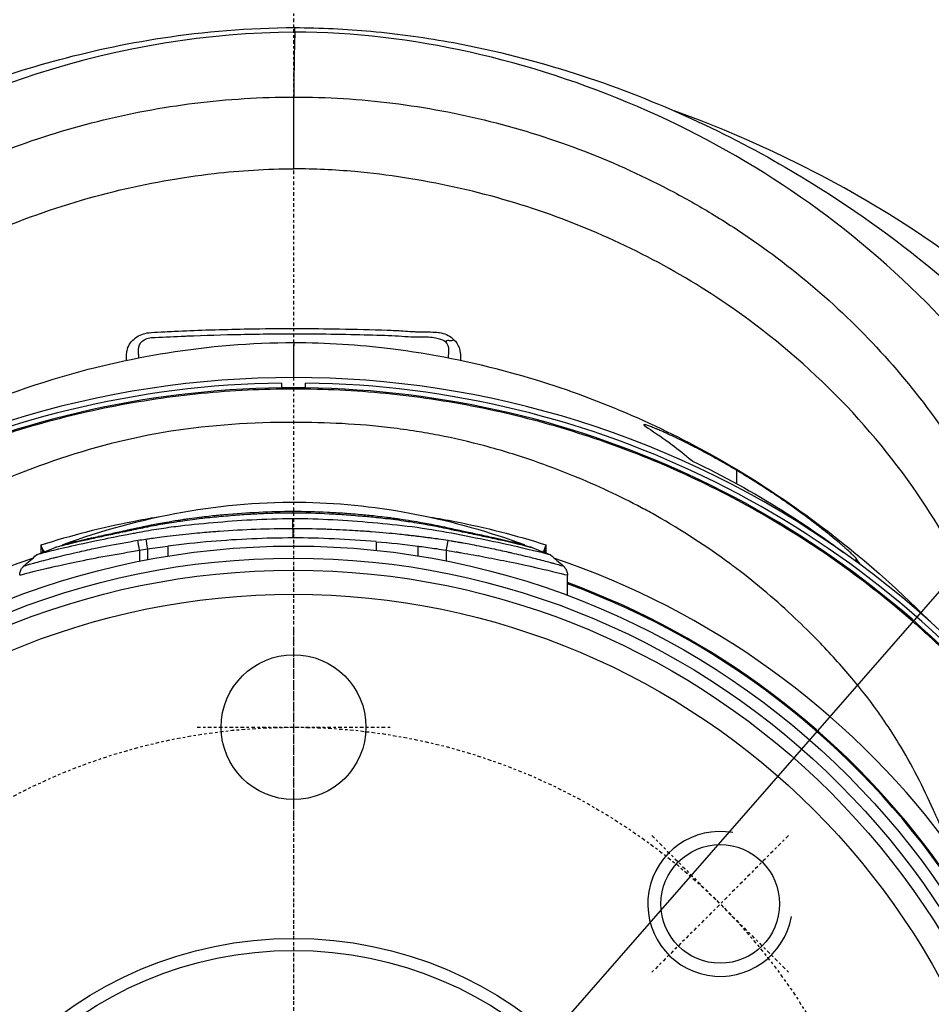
# Model space of a CAD drawing. Header units: millimetres. Extents: x 0 to 3390, y 0 to 1680.
# Tile 74 of 194: x 530 to 567, y 1528 to 1568. Entities that reach past the tile are written whole.
import ezdxf

# ---------------------------------------------------------------- set-up
doc = ezdxf.new("R2010")
doc.units = ezdxf.units.MM
doc.header["$LTSCALE"] = 0.2
doc.linetypes.add('CENTER2', pattern=[1.125, 0.75, -0.125, 0.125, -0.125])
doc.layers.add('01_Object Line', color=4, linetype='Continuous')
doc.layers.add('02_Center Line', color=1, linetype='CENTER2')
doc.styles.add('Rainbow-4.0 Style', font='malgunsl.ttf')
doc.dimstyles.new('Rainbow-4.0 Style', dxfattribs={"dimtxt": 3.5, "dimasz": 2.5, "dimexe": 1, "dimexo": 1, "dimgap": 1, "dimtad": 1, "dimdsep": 46, "dimtxsty": 'Rainbow-4.0 Style', "dimcen": 0, "dimclrd": 251, "dimclre": 251, "dimclrt": 7, "dimazin": 3, "dimtp": 0.1, "dimtm": 0.1, "dimtfac": 0.61, "dimtmove": 0, "dimatfit": 3, "dimfxl": 1, "dimlwd": -1, "dimlwe": -1, "dimarcsym": 1})

# ---------------------------------------------------------------- blocks, each defined once
blk = doc.blocks.new('A$C8cfa445e')
for p, q in [((0.011, 48.121), (0.011, 51.092)), ((13.629, 48.192), (13.629, 48.194)), ((20.258, 47.463), (20.259, 47.462)), ((24.02, 44.626), (24.02, 44.626)), ((24.21, 44.462), (24.21, 44.462)), ((24.447, 44.254), (24.446, 44.255)), ((-0.5, 39.247), (-0.5, 39.047)), ((0.5, 39.047), (0.5, 39.247)), ((0.5, 39.047), (-0.5, 39.047)), ((18.373, 35.071), (18.363, 35.631)), ((-0.003, 33.941), (-0.003, 33.941)), ((-0.03, 33.227), (-0.027, 33.629)), ((-0.003, 33.629), (-0.003, 33.628)), ((3.426, 32.68), (3.426, 32.319)), ((-6.381, 32.325), (-6.381, 31.867)), ((-6.058, 32.379), (-6.058, 31.93)), ((-5.208, 32.498), (-5.208, 32.08)), ((5.144, 32.496), (5.144, 32.09)), ((6.318, 32.324), (6.318, 31.88)), ((10.448, 32.542), (10.387, 32.348)), ((10.392, 32.347), (10.392, 32.235)), ((10.448, 32.542), (10.448, 32.212)), ((10.392, 31.885), (10.392, 31.885)), ((10.448, 31.87), (10.448, 31.87)), ((23.305, 31.863), (23.317, 31.978)), ((-10.451, 31.523), (-10.451, 31.523)), ((-9.401, 31.761), (-9.401, 31.761)), ((10.392, 31.528), (10.392, 31.528)), ((10.445, 31.516), (10.445, 31.516)), ((11.35, 30.454), (11.35, 31.296))]:
    blk.add_line(p, q)
for centre, radius in [((0, 0), 32.5), ((0, 0), 32), ((0, 0), 31.5), ((0, 0), 30.5), ((0, 25), 3), ((17.678, 17.678), 2.458), ((0, 0), 16.25), ((0, 0), 15.75)]:
    blk.add_circle(centre, radius)
for centre, radius, start, end in [((0, 6.45), 64, 314.74568, 75.01334), ((0, 6.45), 46.809, 346.2706, 70.3057), ((0, 0), 39.476, 344.3499, 195.6177), ((0, 0), 39.25, 90.7299, 193.337), ((0, 0), 39.25, 346.6053, 89.2701), ((0, 0), 39.05, 90.7318, 189.8939), ((0, 0), 39.05, 349.9272, 89.2682), ((0, 0), 32.972, 90.0546639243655, 90.05469017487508), ((0, 0), 32.952, 90.0547, 90.0548), ((0, 0), 36.771, 63.32126343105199, 63.32134992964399), ((0, 0), 32.952, 78.1258, 78.1903), ((0, 0), 36.7, 62.31017697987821, 62.31021912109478), ((0, 0), 32.996, 103.0742125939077, 103.0742344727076), ((0, 0), 32.996, 76.5724, 76.5877), ((0, 0), 32.952, 283.4239, 69.853), ((0, 0), 32.996, 3.475, 69.8808)]:
    blk.add_arc(centre, radius, start, end)
for centre, major_axis, ratio, start_param, end_param in [((-1.051, -1179.717), (-1.092, -1233.685), 0.0005, 3.124159, 3.141593), ((-1.051, -1179.717), (-1.092, -1233.685), 0.0005, 3.141593, 3.141594), ((0.349, 52.144), (-0.066, -5.528), 0.059971, 4.41267, 4.904672), ((1.387, -1252.938), (1.381, -1293.865), 0.000117, 3.141592, 3.188951), ((-0.022, 34.207), (0, -0.35), 0.006292, 0.211816, 0.704105), ((-0.029, 32.888), (0, -0.43), 0.006954, 3.803229, 4.837214), ((-6.055, 32.38), (0.074, -0.495), 0.005594, 3.74062, 4.713478), ((30.333, -40.231), (47.876, -67.924), 0.562406, 2.699088, 2.762976), ((-15.101, -79.991), (-4.152, -122.903), 0.01703, 2.721735, 2.728487), ((-339.243, 27.616), (6.009, -328.872), 0.99986, 1.56657, 1.566893), ((-15.101, -79.991), (-4.152, -122.903), 0.01703, 2.71516, 2.715163)]:
    blk.add_ellipse(centre, major_axis=major_axis, ratio=ratio, start_param=start_param, end_param=end_param)
for points, knots in [([(-39.44, 28.147), (-36.091, 34.234), (-31.914, 39.469), (-23.966, 46.018), (-21, 48.009), (-15.187, 50.855), (-12.661, 51.837), (-8.518, 52.971), (-7.016, 53.302), (-3.722, 53.804), (-1.853, 53.967), (0.041, 53.968)], [0, 0, 0, 0, 2.975945, 2.975945, 4.469779, 4.469779, 5.483637, 5.483637, 6.019048, 6.019048, 6.588467, 6.588467, 6.588467, 6.588467]), ([(0.041, 53.968), (1.114, 53.966), (2.183, 53.912), (4.391, 53.71), (5.534, 53.547), (8.404, 53.015), (10.071, 52.582), (14.81, 51.064), (17.772, 49.703), (24.372, 45.863), (27.743, 43.114), (34.116, 36.544), (37, 32.588), (39.444, 28.142)], [0, 0, 0, 0, 0.322423, 0.322423, 0.701068, 0.701068, 1.320925, 1.320925, 2.540533, 2.540533, 4.416158, 4.416158, 6.58595, 6.58595, 6.58595, 6.58595]), ([(0.051, 53.78), (-7.222, 53.739), (-14.381, 51.345), (-20.383, 47.378), (-24.407, 44.719), (-27.873, 41.265), (-30.545, 37.301), (-31.858, 35.352), (-32.98, 33.279), (-33.881, 31.117), (-36.012, 26.003), (-36.891, 20.423), (-36.55, 14.915)], [0, 0, 0, 0, 0.25, 0.25, 0.25, 0.4175856, 0.4175856, 0.4175856, 0.5000004, 0.5000004, 0.5000004, 0.6949164, 0.6949164, 0.6949164, 0.6949164]), ([(36.548, 14.921), (36.585, 15.504), (36.608, 16.087), (36.617, 16.671), (36.69, 21.432), (35.846, 26.211), (34.069, 30.647), (32.292, 35.084), (29.604, 39.168), (26.208, 42.592), (22.814, 46.014), (18.725, 48.784), (14.256, 50.696), (9.786, 52.609), (4.944, 53.764), (0.051, 53.78)], [0.312875, 0.312875, 0.312875, 0.312875, 0.3333107, 0.3333107, 0.3333107, 0.4999898, 0.4999898, 0.4999898, 0.6666939, 0.6666939, 0.6666939, 0.8333327, 0.8333327, 0.8333327, 1, 1, 1, 1]), ([(-32.217, 22.813), (-32.138, 23.705), (-32.018, 24.594), (-31.858, 25.477), (-31.625, 26.764), (-31.306, 28.037), (-30.904, 29.287), (-30.501, 30.536), (-30.015, 31.761), (-29.449, 32.952), (-29.377, 33.103), (-29.303, 33.254), (-29.229, 33.404), (-29.094, 33.676), (-28.955, 33.946), (-28.811, 34.213), (-28.41, 34.962), (-27.977, 35.695), (-27.514, 36.41), (-26.793, 37.523), (-25.998, 38.593), (-25.136, 39.61), (-24.273, 40.627), (-23.343, 41.593), (-22.352, 42.498), (-21.361, 43.403), (-20.31, 44.249), (-19.207, 45.027), (-18.458, 45.555), (-17.685, 46.053), (-16.891, 46.517), (-16.515, 46.737), (-16.135, 46.95), (-15.75, 47.155), (-14.551, 47.794), (-13.311, 48.361), (-12.037, 48.85), (-10.764, 49.34), (-9.459, 49.753), (-8.131, 50.085), (-6.803, 50.418), (-5.453, 50.67), (-4.092, 50.838), (-2.732, 51.007), (-1.361, 51.092), (0.011, 51.092)], [0.3239539, 0.3239539, 0.3239539, 0.3239539, 0.3636316, 0.3636316, 0.3636316, 0.4214862, 0.4214862, 0.4214862, 0.4793493, 0.4793493, 0.4793493, 0.486699, 0.486699, 0.486699, 0.5, 0.5, 0.5, 0.5371911, 0.5371911, 0.5371911, 0.5950522, 0.5950522, 0.5950522, 0.6529054, 0.6529054, 0.6529054, 0.7107471, 0.7107471, 0.7107471, 0.75, 0.75, 0.75, 0.7685864, 0.7685864, 0.7685864, 0.8264427, 0.8264427, 0.8264427, 0.8842993, 0.8842993, 0.8842993, 0.9421683, 0.9421683, 0.9421683, 1, 1, 1, 1]), ([(0.011, 51.092), (1.382, 51.093), (2.754, 51.008), (4.113, 50.839), (5.474, 50.67), (6.824, 50.417), (8.151, 50.083), (9.479, 49.749), (10.783, 49.335), (12.056, 48.845), (13.329, 48.354), (14.569, 47.787), (15.767, 47.149), (16.33, 46.849), (16.883, 46.534), (17.426, 46.204), (18.04, 45.831), (18.641, 45.437), (19.227, 45.024), (20.33, 44.247), (21.382, 43.402), (22.373, 42.496), (23.363, 41.591), (24.293, 40.624), (25.155, 39.606), (26.017, 38.588), (26.81, 37.517), (27.529, 36.403), (28.205, 35.358), (28.815, 34.274), (29.356, 33.16), (29.391, 33.088), (29.426, 33.016), (29.46, 32.943), (30.027, 31.753), (30.514, 30.528), (30.917, 29.278), (31.32, 28.029), (31.639, 26.756), (31.873, 25.469), (32.034, 24.582), (32.154, 23.688), (32.233, 22.791)], [0, 0, 0, 0, 0.0558973, 0.0558973, 0.0558973, 0.1118359, 0.1118359, 0.1118359, 0.1677762, 0.1677762, 0.1677762, 0.2237383, 0.2237383, 0.2237383, 0.25, 0.25, 0.25, 0.2796998, 0.2796998, 0.2796998, 0.3356284, 0.3356284, 0.3356284, 0.3915473, 0.3915473, 0.3915473, 0.4474757, 0.4474757, 0.4474757, 0.5, 0.5, 0.5, 0.503405, 0.503405, 0.503405, 0.5593482, 0.5593482, 0.5593482, 0.6152764, 0.6152764, 0.6152764, 0.6538297, 0.6538297, 0.6538297, 0.6538297]), ([(-29.918, 25.757), (-29.394, 27.779), (-28.641, 29.744), (-25.922, 34.998), (-23.503, 38.019), (-17.928, 42.756), (-14.929, 44.545), (-10.303, 46.376), (-8.879, 46.829), (-6.075, 47.518), (-4.683, 47.768), (-2.217, 48.049), (-1.101, 48.121), (0.011, 48.121)], [4.578784, 4.578784, 4.578784, 4.578784, 5.923775, 5.923775, 8.34, 8.34, 10.482518, 10.482518, 11.395771, 11.395771, 12.255616, 12.255616, 12.922602, 12.922602, 12.922602, 12.922602]), ([(29.922, 25.75), (29.132, 28.802), (27.827, 31.708), (23.931, 37.545), (21.184, 40.302), (15.71, 44.043), (13.246, 45.294), (9.341, 46.686), (8.01, 47.068), (5.3, 47.664), (3.912, 47.881), (1.702, 48.079), (0.859, 48.12), (0.011, 48.121)], [-4.175203, -4.175203, -4.175203, -4.175203, -3.160831, -3.160831, -1.94987, -1.94987, -1.100763, -1.100763, -0.676872, -0.676872, -0.254293, -0.254293, 0, 0, 0, 0]), ([(-6.922, 40.19), (-6.923, 40.28), (-6.922, 40.37), (-6.917, 40.445), (-6.911, 40.536), (-6.913, 40.561), (-6.885, 40.655), (-6.828, 40.843), (-6.716, 40.997), (-6.553, 41.12), (-6.472, 41.182), (-6.384, 41.23), (-6.289, 41.266), (-6.206, 41.297), (-6.084, 41.322), (-6.013, 41.332)], [0.64200085, 0.64200085, 0.64200085, 0.64200085, 0.6484375, 0.6484375, 0.6484375, 0.65625, 0.65625, 0.65625, 0.671875, 0.671875, 0.671875, 0.6796875, 0.6796875, 0.6796875, 0.68652344, 0.68652344, 0.68652344, 0.68652344]), ([(-6.025, 41.109), (-5.984, 41.12), (-5.94, 41.128), (-5.897, 41.13), (-5.478, 41.156), (-5.069, 41.171), (-4.656, 41.188), (-4.578, 41.191), (-4.5, 41.195), (-4.422, 41.198)], [0.65299007, 0.65299007, 0.65299007, 0.65299007, 0.65625, 0.65625, 0.65625, 0.6875, 0.6875, 0.6875, 0.69342024, 0.69342024, 0.69342024, 0.69342024]), ([(-6.013, 41.332), (-6.002, 41.333), (-5.993, 41.334), (-5.986, 41.335), (-5.861, 41.347), (-5.696, 41.357), (-5.491, 41.368), (-5.389, 41.373), (-5.277, 41.378), (-5.155, 41.384), (-5.034, 41.39), (-4.869, 41.397), (-4.762, 41.402), (-4.335, 41.422), (-3.914, 41.438), (-3.467, 41.451), (-3.394, 41.454), (-3.32, 41.456), (-3.247, 41.458)], [0.68652344, 0.68652344, 0.68652344, 0.68652344, 0.6875, 0.6875, 0.6875, 0.703125, 0.703125, 0.703125, 0.7109375, 0.7109375, 0.7109375, 0.71875, 0.71875, 0.71875, 0.75, 0.75, 0.75, 0.75516272, 0.75516272, 0.75516272, 0.75516272]), ([(-4.422, 41.198), (-3.675, 41.228), (-2.929, 41.251), (-2.184, 41.266), (-1.773, 41.275), (-1.363, 41.281), (-0.953, 41.284), (-0.85, 41.285), (-0.727, 41.286), (-0.558, 41.287), (-0.389, 41.288), (-0.222, 41.289), (-0.058, 41.289), (-0.035, 41.289), (-0.013, 41.289), (0.01, 41.289), (0.313, 41.289), (0.607, 41.287), (0.89, 41.285), (2.105, 41.276), (3.115, 41.25), (3.924, 41.221), (4.328, 41.207), (4.672, 41.168), (4.98, 41.165), (5.287, 41.163), (5.548, 41.171), (5.745, 41.148), (6.14, 41.1), (6.296, 40.963), (6.297, 40.962)], [0.6934202, 0.6934202, 0.6934202, 0.6934202, 0.75, 0.75, 0.75, 0.78125, 0.78125, 0.78125, 0.7890625, 0.7890625, 0.7890625, 0.796875, 0.796875, 0.796875, 0.7979664, 0.7979664, 0.7979664, 0.8125, 0.8125, 0.8125, 0.875, 0.875, 0.875, 0.90625, 0.90625, 0.90625, 0.9375, 0.9375, 0.9375, 1, 1, 1, 1]), ([(-3.247, 41.458), (-2.782, 41.472), (-2.327, 41.483), (-1.879, 41.491), (-1.243, 41.502), (-0.618, 41.507), (0.01, 41.507), (0.555, 41.507), (1.104, 41.502), (1.665, 41.494), (1.745, 41.493), (1.825, 41.492), (1.905, 41.491), (2.579, 41.48), (3.234, 41.465), (3.879, 41.441), (3.983, 41.437), (4.116, 41.431), (4.188, 41.428)], [0.7551627, 0.7551627, 0.7551627, 0.7551627, 0.7879909, 0.7879909, 0.7879909, 0.8345724, 0.8345724, 0.8345724, 0.875, 0.875, 0.875, 0.8807705, 0.8807705, 0.8807705, 0.9296875, 0.9296875, 0.9296875, 0.9375, 0.9375, 0.9375, 0.9375]), ([(4.188, 41.428), (4.26, 41.425), (4.347, 41.42), (4.451, 41.414), (4.555, 41.407), (4.707, 41.397), (4.812, 41.39), (4.867, 41.386), (4.922, 41.383), (4.978, 41.38)], [0.9375, 0.9375, 0.9375, 0.9375, 0.9453125, 0.9453125, 0.9453125, 0.953125, 0.953125, 0.953125, 0.95716382, 0.95716382, 0.95716382, 0.95716382]), ([(4.978, 41.38), (5.03, 41.377), (5.082, 41.375), (5.135, 41.373), (5.244, 41.37), (5.323, 41.368), (5.468, 41.368), (5.614, 41.368), (5.741, 41.365), (5.85, 41.358), (5.959, 41.351), (6.018, 41.347), (6.121, 41.325), (6.326, 41.281), (6.499, 41.189), (6.637, 41.045)], [0.95716382, 0.95716382, 0.95716382, 0.95716382, 0.9609375, 0.9609375, 0.9609375, 0.96875, 0.96875, 0.96875, 0.9765625, 0.9765625, 0.9765625, 0.984375, 0.984375, 0.984375, 0.99999964, 0.99999964, 0.99999964, 0.99999964]), ([(-26.371, 29.376), (-24.964, 30.796), (-23.445, 32.135), (-21.61, 33.506), (-21.465, 33.613), (-20.888, 34.032), (-20.458, 34.332), (-18.67, 35.526), (-17.247, 36.357), (-13.921, 38.011), (-11.98, 38.793), (-8.424, 39.875), (-6.849, 40.245), (-3.528, 40.776), (-1.761, 40.928), (0.006, 40.927)], [1.706519, 1.706519, 1.706519, 1.706519, 2.437797, 2.437797, 2.499035, 2.499035, 2.682753, 2.682753, 3.234932, 3.234932, 3.909109, 3.909109, 4.41938, 4.41938, 4.949682, 4.949682, 4.949682, 4.949682]), ([(-6.419, 40.442), (-6.427, 40.573), (-6.433, 40.704), (-6.38, 40.827), (-6.322, 40.962), (-6.184, 41.065), (-6.025, 41.109)], [0.62940825, 0.62940825, 0.62940825, 0.62940825, 0.640625, 0.640625, 0.640625, 0.65299007, 0.65299007, 0.65299007, 0.65299007]), ([(0.006, 40.927), (1.355, 40.927), (2.707, 40.838), (5.719, 40.466), (7.383, 40.129), (11.749, 38.934), (14.42, 37.837), (19.586, 35.063), (22.088, 33.274), (24.992, 30.721), (25.691, 30.061), (26.36, 29.386)], [0, 0, 0, 0, 0.404743, 0.404743, 0.932202, 0.932202, 1.847301, 1.847301, 2.891384, 2.891384, 3.23957, 3.23957, 3.23957, 3.23957]), ([(6.637, 41.045), (6.733, 40.954), (6.8, 40.867), (6.858, 40.72), (6.888, 40.647), (6.907, 40.547), (6.915, 40.414), (6.918, 40.348), (6.921, 40.281), (6.921, 40.215), (6.921, 40.207), (6.922, 40.199), (6.922, 40.19)], [0, 0, 0, 0, 0.125, 0.125, 0.125, 0.1875, 0.1875, 0.1875, 0.21875, 0.21875, 0.21875, 0.2225708, 0.2225708, 0.2225708, 0.2225708]), ([(39, 0), (39, 0.638), (38.984, 1.276), (38.953, 1.914), (38.922, 2.551), (38.875, 3.188), (38.812, 3.823), (38.687, 5.093), (38.5, 6.357), (38.251, 7.609), (37.753, 10.112), (37.008, 12.567), (36.031, 14.925), (35.543, 16.104), (34.997, 17.259), (34.395, 18.385), (33.794, 19.51), (33.137, 20.606), (32.427, 21.667), (31.718, 22.729), (30.957, 23.755), (30.148, 24.741), (29.338, 25.728), (28.48, 26.675), (27.577, 27.577), (27.126, 28.029), (26.664, 28.469), (26.191, 28.897), (25.718, 29.326), (25.235, 29.743), (24.742, 30.148), (23.755, 30.957), (22.728, 31.719), (21.667, 32.428), (20.606, 33.137), (19.51, 33.794), (18.384, 34.395), (17.259, 34.997), (16.104, 35.543), (14.925, 36.032), (13.745, 36.52), (12.542, 36.951), (11.321, 37.321), (10.1, 37.691), (8.86, 38.002), (7.608, 38.251), (6.983, 38.375), (6.354, 38.485), (5.722, 38.578), (5.091, 38.672), (4.458, 38.75), (3.823, 38.812), (2.553, 38.938), (1.276, 39), (0, 39), (-1.277, 39), (-2.553, 38.938), (-3.823, 38.812), (-4.458, 38.75), (-5.092, 38.672), (-5.723, 38.578), (-6.354, 38.484), (-6.983, 38.375), (-7.609, 38.251), (-8.861, 38.002), (-10.1, 37.691), (-11.321, 37.321), (-12.542, 36.95), (-13.746, 36.52), (-14.925, 36.031), (-16.104, 35.543), (-17.26, 34.996), (-18.385, 34.395), (-19.51, 33.793), (-20.606, 33.137), (-21.667, 32.427), (-22.729, 31.718), (-23.755, 30.957), (-24.742, 30.148), (-25.235, 29.743), (-25.718, 29.326), (-26.191, 28.897), (-26.664, 28.469), (-27.126, 28.029), (-27.577, 27.577), (-28.48, 26.675), (-29.338, 25.728), (-30.147, 24.742), (-30.957, 23.755), (-31.718, 22.728), (-32.427, 21.667), (-33.136, 20.606), (-33.793, 19.51), (-34.395, 18.385), (-34.997, 17.259), (-35.543, 16.104), (-36.031, 14.925), (-37.008, 12.566), (-37.753, 10.113), (-38.251, 7.609), (-38.5, 6.357), (-38.687, 5.093), (-38.812, 3.823), (-38.875, 3.188), (-38.922, 2.551), (-38.953, 1.914), (-38.984, 1.276), (-39, 0.638), (-39, 0)], [0, 0, 0, 0, 0.015625, 0.015625, 0.015625, 0.03125, 0.03125, 0.03125, 0.0625, 0.0625, 0.0625, 0.125, 0.125, 0.125, 0.15625, 0.15625, 0.15625, 0.1875, 0.1875, 0.1875, 0.21875, 0.21875, 0.21875, 0.25, 0.25, 0.25, 0.265625, 0.265625, 0.265625, 0.28125, 0.28125, 0.28125, 0.3125, 0.3125, 0.3125, 0.34375, 0.34375, 0.34375, 0.375, 0.375, 0.375, 0.40625, 0.40625, 0.40625, 0.4375, 0.4375, 0.4375, 0.453125, 0.453125, 0.453125, 0.46875, 0.46875, 0.46875, 0.5, 0.5, 0.5, 0.53125, 0.53125, 0.53125, 0.546875, 0.546875, 0.546875, 0.5625, 0.5625, 0.5625, 0.59375, 0.59375, 0.59375, 0.625, 0.625, 0.625, 0.65625, 0.65625, 0.65625, 0.6875, 0.6875, 0.6875, 0.71875, 0.71875, 0.71875, 0.734375, 0.734375, 0.734375, 0.75, 0.75, 0.75, 0.78125, 0.78125, 0.78125, 0.8125, 0.8125, 0.8125, 0.84375, 0.84375, 0.84375, 0.875, 0.875, 0.875, 0.9375, 0.9375, 0.9375, 0.96875, 0.96875, 0.96875, 0.984375, 0.984375, 0.984375, 1, 1, 1, 1]), ([(0.001, 37.62), (-1.702, 37.62), (-5.128, 37.408), (-10.016, 36.138), (-14.501, 34.188), (-18.459, 31.636), (-21.832, 28.628), (-24.642, 25.282), (-26.202, 22.357), (-26.928, 20.617), (-27.116, 20.137)], [0, 0, 0, 0, 0.0806973, 0.1613945, 0.2420918, 0.3227891, 0.4034863, 0.4841836, 0.5648809, 0.5953712, 0.5953712, 0.5953712, 0.5953712]), ([(27.094, 20.192), (26.922, 20.63), (26.74, 21.067), (26.547, 21.5), (26.537, 21.523), (26.527, 21.545), (26.517, 21.567), (26.094, 22.51), (25.618, 23.44), (25.069, 24.342), (24.888, 24.639), (24.699, 24.933), (24.502, 25.224), (24.392, 25.386), (24.279, 25.547), (24.164, 25.707), (23.841, 26.154), (23.499, 26.593), (23.139, 27.023), (22.696, 27.552), (22.228, 28.068), (21.739, 28.571), (21.43, 28.888), (21.113, 29.199), (20.789, 29.505), (20.027, 30.223), (19.219, 30.91), (18.362, 31.56), (18.269, 31.63), (18.176, 31.7), (18.081, 31.77), (17.117, 32.483), (16.095, 33.149), (15.017, 33.757), (14.818, 33.869), (14.617, 33.979), (14.414, 34.087), (13.515, 34.566), (12.581, 35.005), (11.616, 35.399), (11.07, 35.621), (10.514, 35.83), (9.95, 36.024), (9.288, 36.252), (8.615, 36.458), (7.931, 36.642), (7.296, 36.812), (6.652, 36.962), (6, 37.088), (5.698, 37.147), (5.393, 37.201), (5.087, 37.249), (4.735, 37.305), (4.38, 37.354), (4.023, 37.396), (2.692, 37.554), (1.344, 37.62), (0.001, 37.62)], [0.405791, 0.405791, 0.405791, 0.405791, 0.4336768, 0.4336768, 0.4336768, 0.4351033, 0.4351033, 0.4351033, 0.495815, 0.495815, 0.495815, 0.5158028, 0.5158028, 0.5158028, 0.5269679, 0.5269679, 0.5269679, 0.5581535, 0.5581535, 0.5581535, 0.5965023, 0.5965023, 0.5965023, 0.6206407, 0.6206407, 0.6206407, 0.6772019, 0.6772019, 0.6772019, 0.6833525, 0.6833525, 0.6833525, 0.7462721, 0.7462721, 0.7462721, 0.7579014, 0.7579014, 0.7579014, 0.8094454, 0.8094454, 0.8094454, 0.8386009, 0.8386009, 0.8386009, 0.872787, 0.872787, 0.872787, 0.9045388, 0.9045388, 0.9045388, 0.9193005, 0.9193005, 0.9193005, 0.9363439, 0.9363439, 0.9363439, 1, 1, 1, 1]), ([(18.363, 35.631), (18.223, 35.714), (18.08, 35.798), (17.934, 35.882), (17.831, 35.941), (17.727, 36), (17.622, 36.059), (17.582, 36.082), (17.541, 36.105), (17.5, 36.127), (17.356, 36.207), (17.212, 36.286), (17.068, 36.363), (16.959, 36.422), (16.85, 36.479), (16.743, 36.535), (16.711, 36.552), (16.678, 36.569), (16.645, 36.586), (16.506, 36.658), (16.372, 36.726), (16.242, 36.791), (16.114, 36.854), (15.993, 36.913), (15.879, 36.968), (15.875, 36.97), (15.871, 36.972), (15.866, 36.974), (15.744, 37.033), (15.631, 37.085), (15.527, 37.133), (15.417, 37.183), (15.319, 37.227), (15.23, 37.266), (15.162, 37.296), (15.099, 37.322), (15.042, 37.346), (15.021, 37.355), (15.001, 37.363), (14.981, 37.371), (14.905, 37.402), (14.84, 37.428), (14.785, 37.448), (14.756, 37.459), (14.73, 37.469), (14.706, 37.477), (14.683, 37.485), (14.661, 37.492), (14.642, 37.499), (14.603, 37.511), (14.573, 37.519), (14.552, 37.523), (14.531, 37.527), (14.518, 37.526), (14.514, 37.523), (14.511, 37.521), (14.511, 37.518), (14.512, 37.514), (14.513, 37.511), (14.517, 37.506), (14.522, 37.501), (14.527, 37.495), (14.534, 37.489), (14.542, 37.482), (14.551, 37.475), (14.561, 37.468), (14.573, 37.459), (14.596, 37.442), (14.625, 37.423), (14.66, 37.401)], [0, 0, 0, 0, 0.056632, 0.056632, 0.056632, 0.096454, 0.096454, 0.096454, 0.111824, 0.111824, 0.111824, 0.165846, 0.165846, 0.165846, 0.20668, 0.20668, 0.20668, 0.219195, 0.219195, 0.219195, 0.272825, 0.272825, 0.272825, 0.325748, 0.325748, 0.325748, 0.327708, 0.327708, 0.327708, 0.384812, 0.384812, 0.384812, 0.444801, 0.444801, 0.444801, 0.490886, 0.490886, 0.490886, 0.50793, 0.50793, 0.50793, 0.574139, 0.574139, 0.574139, 0.608535, 0.608535, 0.608535, 0.642931, 0.642931, 0.642931, 0.713682, 0.713682, 0.713682, 0.785572, 0.785572, 0.785572, 0.821665, 0.821665, 0.821665, 0.857759, 0.857759, 0.857759, 0.893613, 0.893613, 0.893613, 0.929468, 0.929468, 0.929468, 1, 1, 1, 1]), ([(14.66, 37.401), (15.003, 37.183), (15.345, 36.948), (15.684, 36.693), (15.951, 36.494), (16.217, 36.282), (16.482, 36.059), (16.484, 36.057), (16.486, 36.056), (16.488, 36.054), (16.49, 36.053), (16.491, 36.051), (16.493, 36.049), (16.495, 36.048), (16.497, 36.046), (16.499, 36.045), (16.501, 36.043), (16.502, 36.042), (16.504, 36.04), (16.506, 36.039), (16.508, 36.037), (16.51, 36.035), (16.512, 36.034), (16.514, 36.032), (16.515, 36.031), (16.517, 36.029), (16.519, 36.028), (16.521, 36.026), (16.523, 36.025), (16.525, 36.023), (16.526, 36.021), (16.528, 36.02), (16.53, 36.018), (16.532, 36.017)], [0, 0, 0, 0, 0.5446901, 0.5446901, 0.5446901, 0.9731926, 0.9731926, 0.9731926, 0.9761721, 0.9761721, 0.9761721, 0.9791515, 0.9791515, 0.9791515, 0.9821306, 0.9821306, 0.9821306, 0.9851095, 0.9851095, 0.9851095, 0.9880882, 0.9880882, 0.9880882, 0.9910667, 0.9910667, 0.9910667, 0.9940449, 0.9940449, 0.9940449, 0.9970229, 0.9970229, 0.9970229, 1, 1, 1, 1]), ([(16.532, 36.017), (17.807, 35.404), (19.048, 34.723), (20.834, 33.606), (21.396, 33.232), (22.228, 32.646), (22.51, 32.442), (22.787, 32.235)], [-0.9428381, -0.9428381, -0.9428381, -0.9428381, -0.4619663, -0.4619663, -0.2309708, -0.2309708, -0.1103285, -0.1103285, -0.1103285, -0.1103285]), ([(23.317, 31.978), (23.311, 31.986), (23.303, 31.995), (23.295, 32.005), (23.286, 32.015), (23.277, 32.025), (23.266, 32.037), (23.242, 32.063), (23.213, 32.092), (23.179, 32.125), (23.143, 32.161), (23.101, 32.201), (23.054, 32.244), (23.004, 32.29), (22.948, 32.341), (22.887, 32.395), (22.855, 32.423), (22.822, 32.452), (22.787, 32.483), (22.752, 32.513), (22.715, 32.545), (22.678, 32.577), (22.599, 32.644), (22.514, 32.715), (22.424, 32.79), (22.361, 32.842), (22.294, 32.897), (22.225, 32.953), (22.193, 32.979), (22.161, 33.005), (22.128, 33.031), (22.022, 33.116), (21.91, 33.205), (21.792, 33.296), (21.674, 33.388), (21.55, 33.483), (21.419, 33.581), (21.366, 33.621), (21.312, 33.662), (21.256, 33.703), (21.178, 33.761), (21.098, 33.82), (21.016, 33.88), (20.88, 33.979), (20.737, 34.082), (20.589, 34.186), (20.503, 34.247), (20.415, 34.308), (20.324, 34.371), (20.266, 34.411), (20.206, 34.453), (20.145, 34.494), (20, 34.593), (19.85, 34.694), (19.693, 34.797), (19.601, 34.857), (19.508, 34.918), (19.412, 34.98), (19.355, 35.017), (19.298, 35.053), (19.24, 35.09), (19.097, 35.181), (18.948, 35.275), (18.795, 35.369), (18.702, 35.426), (18.608, 35.483), (18.512, 35.541), (18.463, 35.571), (18.413, 35.601), (18.363, 35.631)], [0, 0, 0, 0, 0.025513, 0.025513, 0.025513, 0.051026, 0.051026, 0.051026, 0.106311, 0.106311, 0.106311, 0.165742, 0.165742, 0.165742, 0.229037, 0.229037, 0.229037, 0.262375, 0.262375, 0.262375, 0.295714, 0.295714, 0.295714, 0.365119, 0.365119, 0.365119, 0.414042, 0.414042, 0.414042, 0.436384, 0.436384, 0.436384, 0.508521, 0.508521, 0.508521, 0.580426, 0.580426, 0.580426, 0.609779, 0.609779, 0.609779, 0.65098, 0.65098, 0.65098, 0.719144, 0.719144, 0.719144, 0.758417, 0.758417, 0.758417, 0.783989, 0.783989, 0.783989, 0.844832, 0.844832, 0.844832, 0.880339, 0.880339, 0.880339, 0.901187, 0.901187, 0.901187, 0.952899, 0.952899, 0.952899, 0.984033, 0.984033, 0.984033, 1, 1, 1, 1]), ([(-9.549, 32.559), (-6.356, 33.735), (-2.895, 34.381), (3.577, 34.252), (6.668, 33.62), (9.549, 32.559)], [0.000049, 0.000049, 0.000049, 0.000049, 1.020831, 1.020831, 1.941838, 1.941838, 1.941838, 1.941838]), ([(-0.022, 33.865), (-0.272, 33.865), (-0.528, 33.861), (-0.771, 33.854), (-1.015, 33.848), (-1.294, 33.836), (-1.52, 33.824), (-1.746, 33.812), (-1.98, 33.798), (-2.228, 33.78), (-2.352, 33.771), (-2.479, 33.762), (-2.61, 33.751), (-2.738, 33.741), (-2.897, 33.727), (-3.006, 33.717), (-3.121, 33.707), (-3.237, 33.696), (-3.364, 33.684), (-3.488, 33.671), (-3.66, 33.653), (-3.76, 33.642), (-3.86, 33.63), (-3.971, 33.617), (-4.094, 33.602), (-4.218, 33.587), (-4.383, 33.565), (-4.503, 33.548), (-4.744, 33.515), (-5.006, 33.475), (-5.244, 33.436), (-5.363, 33.416), (-5.484, 33.395), (-5.606, 33.372), (-5.722, 33.351), (-5.874, 33.323), (-5.965, 33.305), (-5.971, 33.304), (-5.976, 33.303), (-5.981, 33.302), (-6.025, 33.293), (-6.078, 33.283), (-6.165, 33.265), (-6.252, 33.247), (-6.279, 33.241), (-6.348, 33.226), (-6.48, 33.199), (-6.586, 33.176), (-6.696, 33.153), (-6.702, 33.151), (-6.708, 33.15), (-6.714, 33.149), (-6.94, 33.102), (-7.22, 33.043), (-7.412, 33.002), (-7.418, 33.001), (-7.424, 32.999), (-7.43, 32.998), (-7.622, 32.957), (-7.828, 32.913), (-8.041, 32.867), (-8.148, 32.844), (-8.256, 32.82), (-8.364, 32.796), (-8.468, 32.774), (-8.6, 32.744), (-8.678, 32.726), (-8.681, 32.726), (-8.685, 32.725), (-8.688, 32.724), (-8.842, 32.689), (-8.998, 32.653), (-9.145, 32.619), (-9.219, 32.602), (-9.291, 32.585), (-9.358, 32.569), (-9.425, 32.553), (-9.5, 32.535), (-9.546, 32.524), (-9.606, 32.509), (-9.657, 32.496), (-9.701, 32.485), (-9.789, 32.463), (-9.844, 32.449), (-9.849, 32.447)], [0, 0, 0, 0, 0.03125, 0.03125, 0.03125, 0.0625, 0.0625, 0.0625, 0.09375, 0.09375, 0.09375, 0.109375, 0.109375, 0.109375, 0.1246098, 0.1246098, 0.1246098, 0.140625, 0.140625, 0.140625, 0.15625, 0.15625, 0.15625, 0.171875, 0.171875, 0.171875, 0.1875, 0.1875, 0.1875, 0.21875, 0.21875, 0.21875, 0.234375, 0.234375, 0.234375, 0.2490914, 0.2490914, 0.2490914, 0.25, 0.25, 0.25, 0.2578125, 0.2578125, 0.2578125, 0.265625, 0.265625, 0.265625, 0.2804397, 0.2804397, 0.2804397, 0.28125, 0.28125, 0.28125, 0.3115261, 0.3115261, 0.3115261, 0.3125, 0.3125, 0.3125, 0.34375, 0.34375, 0.34375, 0.359375, 0.359375, 0.359375, 0.3743467, 0.3743467, 0.3743467, 0.375, 0.375, 0.375, 0.40625, 0.40625, 0.40625, 0.421875, 0.421875, 0.421875, 0.4371719, 0.4371719, 0.4371719, 0.4573929, 0.4573929, 0.4573929, 0.4973875, 0.4973875, 0.4973875, 0.4973875]), ([(-9.549, 32.559), (-9.549, 32.56), (-9.518, 32.568), (-9.44, 32.587), (-9.407, 32.595), (-9.333, 32.613), (-9.305, 32.62), (-9.127, 32.663), (-8.986, 32.696), (-8.765, 32.747), (-8.689, 32.764), (-8.536, 32.799), (-8.49, 32.809), (-8.172, 32.881), (-7.956, 32.929), (-7.641, 32.997), (-7.537, 33.019), (-7.335, 33.063), (-7.268, 33.077), (-7.016, 33.132), (-6.895, 33.158), (-6.722, 33.195), (-6.666, 33.207), (-6.556, 33.231), (-6.471, 33.25), (-6.412, 33.263), (-6.256, 33.297), (-5.943, 33.362), (-5.836, 33.383), (-5.658, 33.418), (-5.553, 33.438), (-5.316, 33.481), (-5.224, 33.497), (-4.852, 33.559), (-4.702, 33.582), (-4.526, 33.609), (-4.475, 33.616), (-4.389, 33.628), (-4.402, 33.627), (-4.024, 33.68), (-3.757, 33.712), (-3.401, 33.752), (-3.291, 33.763), (-3.083, 33.784), (-3.028, 33.79), (-2.369, 33.85), (-1.94, 33.88), (-0.949, 33.928), (-0.499, 33.941), (-0.02, 33.941)], [0.5009948, 0.5009948, 0.5009948, 0.5009948, 0.53125, 0.53125, 0.546875, 0.546875, 0.5625, 0.5625, 0.59375, 0.59375, 0.609375, 0.609375, 0.625, 0.625, 0.65625, 0.65625, 0.671875, 0.671875, 0.6875, 0.6875, 0.703125, 0.703125, 0.7109375, 0.7109375, 0.71875, 0.71875, 0.734375, 0.734375, 0.75, 0.75, 0.765625, 0.765625, 0.78125, 0.78125, 0.796875, 0.796875, 0.8046875, 0.8046875, 0.8125, 0.8125, 0.84375, 0.84375, 0.859375, 0.859375, 0.875, 0.875, 0.9375, 0.9375, 1, 1, 1, 1]), ([(9.609, 32.508), (9.643, 32.5), (9.673, 32.492), (9.701, 32.485), (9.795, 32.462), (9.851, 32.447), (9.849, 32.447), (9.847, 32.447), (9.814, 32.455), (9.758, 32.468), (9.73, 32.475), (9.697, 32.483), (9.658, 32.492), (9.62, 32.502), (9.589, 32.509), (9.529, 32.523), (9.409, 32.552), (9.267, 32.585), (9.116, 32.619), (9.041, 32.637), (8.964, 32.654), (8.886, 32.672), (8.808, 32.69), (8.76, 32.7), (8.652, 32.725), (8.435, 32.773), (8.213, 32.822), (7.998, 32.868), (7.783, 32.914), (7.625, 32.948), (7.383, 32.999), (7.378, 33), (7.374, 33.001), (7.369, 33.002), (7.131, 33.052), (6.873, 33.106), (6.668, 33.149), (6.663, 33.15), (6.657, 33.152), (6.652, 33.153), (6.604, 33.163), (6.553, 33.173), (6.499, 33.185), (6.438, 33.198), (6.339, 33.219), (6.304, 33.226), (6.234, 33.241), (6.036, 33.282), (5.937, 33.302), (5.932, 33.303), (5.926, 33.304), (5.921, 33.305), (5.724, 33.344), (5.448, 33.394), (5.2, 33.436), (5.073, 33.457), (4.947, 33.477), (4.824, 33.495), (4.7, 33.514), (4.617, 33.526), (4.459, 33.548), (4.144, 33.592), (3.866, 33.625), (3.619, 33.652), (3.496, 33.666), (3.381, 33.678), (3.273, 33.688), (3.165, 33.699), (3.109, 33.704), (2.97, 33.717), (2.693, 33.741), (2.432, 33.762), (2.184, 33.78), (1.936, 33.798), (1.735, 33.811), (1.476, 33.824), (0.958, 33.851), (0.478, 33.865), (-0.022, 33.865)], [0.4448398, 0.4448398, 0.4448398, 0.4448398, 0.4573946, 0.4573946, 0.4573946, 0.4999999, 0.4999999, 0.4999999, 0.53125, 0.53125, 0.53125, 0.546875, 0.546875, 0.546875, 0.5625, 0.5625, 0.5625, 0.59375, 0.59375, 0.59375, 0.609375, 0.609375, 0.609375, 0.625, 0.625, 0.625, 0.65625, 0.65625, 0.65625, 0.6875, 0.6875, 0.6875, 0.6880707, 0.6880707, 0.6880707, 0.71875, 0.71875, 0.71875, 0.7195452, 0.7195452, 0.7195452, 0.7265625, 0.7265625, 0.7265625, 0.734375, 0.734375, 0.734375, 0.75, 0.75, 0.75, 0.7508411, 0.7508411, 0.7508411, 0.78125, 0.78125, 0.78125, 0.796875, 0.796875, 0.796875, 0.8125, 0.8125, 0.8125, 0.84375, 0.84375, 0.84375, 0.859375, 0.859375, 0.859375, 0.875, 0.875, 0.875, 0.90625, 0.90625, 0.90625, 0.9375, 0.9375, 0.9375, 1, 1, 1, 1]), ([(-0.02, 33.941), (0.459, 33.941), (0.91, 33.928), (1.657, 33.891), (1.874, 33.878), (2.226, 33.854), (2.347, 33.845), (2.595, 33.825), (2.765, 33.81), (3.036, 33.785), (3.243, 33.765), (3.598, 33.725), (3.724, 33.711), (3.925, 33.685), (3.994, 33.677), (4.137, 33.658), (4.258, 33.641), (4.341, 33.63), (4.426, 33.618), (4.662, 33.582), (4.852, 33.553), (5.288, 33.48), (5.477, 33.445), (5.935, 33.356), (6.217, 33.297), (6.508, 33.233), (6.615, 33.21), (6.847, 33.16), (7.012, 33.124), (7.297, 33.063), (7.501, 33.019), (7.818, 32.951), (7.925, 32.927), (8.141, 32.88), (8.278, 32.85), (8.509, 32.798), (8.666, 32.763), (8.89, 32.712), (8.963, 32.696), (9.102, 32.664), (9.182, 32.645), (9.417, 32.59), (9.546, 32.559), (9.549, 32.559), (9.549, 32.559), (9.549, 32.559)], [0, 0, 0, 0, 0.0625, 0.0625, 0.09375, 0.09375, 0.109375, 0.109375, 0.125, 0.125, 0.15625, 0.15625, 0.171875, 0.171875, 0.1796875, 0.1796875, 0.1875, 0.1875, 0.203125, 0.203125, 0.21875, 0.21875, 0.25, 0.25, 0.28125, 0.28125, 0.296875, 0.296875, 0.3125, 0.3125, 0.34375, 0.34375, 0.359375, 0.359375, 0.375, 0.375, 0.40625, 0.40625, 0.421875, 0.421875, 0.4375, 0.4375, 0.5, 0.5, 0.5024648, 0.5024648, 0.5024648, 0.5024648]), ([(-0.027, 33.629), (-1.203, 33.621), (-2.303, 33.551), (-3.324, 33.461), (-3.864, 33.413), (-4.382, 33.36), (-4.878, 33.299), (-4.908, 33.295), (-4.937, 33.291), (-4.966, 33.288), (-5.247, 33.252), (-5.519, 33.212), (-5.785, 33.169), (-6.064, 33.123), (-6.335, 33.072), (-6.597, 33.024), (-6.612, 33.021), (-6.628, 33.018), (-6.643, 33.015), (-6.726, 33), (-6.808, 32.985), (-6.889, 32.969), (-7.352, 32.88), (-7.781, 32.795), (-8.16, 32.716), (-8.693, 32.605), (-9.131, 32.507), (-9.473, 32.426), (-10.227, 32.249), (-10.502, 32.172), (-10.601, 32.145), (-10.618, 32.14), (-10.63, 32.137), (-10.637, 32.135), (-10.643, 32.133), (-10.646, 32.132), (-10.648, 32.131), (-10.649, 32.131), (-10.65, 32.131), (-10.651, 32.13), (-10.651, 32.13), (-10.651, 32.13), (-10.651, 32.13), (-10.651, 32.13), (-10.652, 32.13), (-10.652, 32.13)], [0, 0, 0, 0, 0.0818088, 0.0818088, 0.0818088, 0.125, 0.125, 0.125, 0.1275619, 0.1275619, 0.1275619, 0.152083, 0.152083, 0.152083, 0.177821, 0.177821, 0.177821, 0.1793478, 0.1793478, 0.1793478, 0.1875, 0.1875, 0.1875, 0.2341536, 0.2341536, 0.2341536, 0.2996483, 0.2996483, 0.2996483, 0.4439056, 0.4439056, 0.4439056, 0.46875, 0.46875, 0.46875, 0.484375, 0.484375, 0.484375, 0.4921875, 0.4921875, 0.4921875, 0.4960937, 0.4960937, 0.4960937, 0.4968254, 0.4968254, 0.4968254, 0.4968254]), ([(-10.458, 32.547), (-9.201, 32.948), (-7.934, 33.272), (-6.321, 33.587), (-5.98, 33.649), (-5.638, 33.705)], [-1.0181867, -1.0181867, -1.0181867, -1.0181867, -0.6472586, -0.6472586, -0.5477206, -0.5477206, -0.5477206, -0.5477206]), ([(10.651, 32.131), (10.651, 32.13), (10.651, 32.13), (10.644, 32.131), (10.196, 32.249), (8.677, 32.603), (7.626, 32.82), (6.002, 33.128), (5.459, 33.219), (4.366, 33.356), (3.819, 33.412), (2.174, 33.558), (1.074, 33.622), (-0.027, 33.629)], [0.4969896, 0.4969896, 0.4969896, 0.4969896, 0.5, 0.5, 0.625, 0.625, 0.75, 0.75, 0.8125, 0.8125, 0.875, 0.875, 1, 1, 1, 1]), ([(5.655, 33.701), (5.996, 33.645), (6.338, 33.583), (7.942, 33.268), (9.202, 32.946), (10.448, 32.549)], [-9.8080582, -9.8080582, -9.8080582, -9.8080582, -9.7085304, -9.7085304, -9.3408899, -9.3408899, -9.3408899, -9.3408899]), ([(-6.118, 32.788), (-5.997, 32.805), (-5.81, 32.831), (-5.558, 32.864), (-5.305, 32.897), (-4.959, 32.94), (-4.603, 32.979), (-4.247, 33.018), (-3.942, 33.047), (-3.688, 33.069), (-3.562, 33.08), (-3.448, 33.089), (-3.347, 33.097), (-3.246, 33.105), (-3.209, 33.108), (-3.082, 33.117), (-2.068, 33.191), (-1.063, 33.226), (-0.03, 33.227)], [0, 0, 0, 0, 0.125, 0.125, 0.125, 0.25, 0.25, 0.25, 0.375, 0.375, 0.375, 0.4375, 0.4375, 0.4375, 0.5, 0.5, 0.5, 1, 1, 1, 1]), ([(-0.03, 33.227), (0.338, 33.227), (0.797, 33.223), (1.343, 33.205), (1.421, 33.202), (1.47, 33.201), (1.582, 33.196), (2.031, 33.179), (2.39, 33.159), (2.658, 33.142), (2.792, 33.133), (2.903, 33.125), (2.992, 33.119), (3.037, 33.116), (3.076, 33.113), (3.109, 33.11), (3.126, 33.109), (3.141, 33.108), (3.154, 33.107), (3.162, 33.106), (3.17, 33.106), (3.186, 33.104), (3.198, 33.104), (3.213, 33.102), (3.234, 33.101), (3.671, 33.067), (4.043, 33.031), (4.31, 33.004), (4.444, 32.99), (4.551, 32.978), (4.632, 32.969), (4.673, 32.965), (4.707, 32.961), (4.734, 32.958), (4.748, 32.956), (4.76, 32.955), (4.769, 32.954), (4.775, 32.953), (4.78, 32.952), (4.789, 32.951), (4.797, 32.95), (4.806, 32.949), (4.821, 32.948), (4.886, 32.94), (4.965, 32.931), (5.032, 32.923), (5.099, 32.915), (5.109, 32.914), (5.198, 32.902), (5.287, 32.891), (5.336, 32.884), (5.395, 32.877), (5.455, 32.869), (5.546, 32.858), (5.594, 32.851), (5.643, 32.845), (5.699, 32.838), (5.795, 32.825), (5.891, 32.813), (5.92, 32.809), (5.997, 32.798), (6.153, 32.776), (6.285, 32.755), (6.396, 32.736)], [0, 0, 0, 0, 0.21875, 0.21875, 0.21875, 0.25, 0.25, 0.25, 0.375, 0.375, 0.375, 0.4375, 0.4375, 0.4375, 0.46875, 0.46875, 0.46875, 0.484375, 0.484375, 0.484375, 0.493795, 0.493795, 0.493795, 0.5, 0.5, 0.5, 0.625, 0.625, 0.625, 0.6875, 0.6875, 0.6875, 0.71875, 0.71875, 0.71875, 0.734375, 0.734375, 0.734375, 0.743244, 0.743244, 0.743244, 0.75, 0.75, 0.75, 0.78125, 0.78125, 0.78125, 0.8125, 0.8125, 0.8125, 0.84375, 0.84375, 0.84375, 0.875, 0.875, 0.875, 0.90625, 0.90625, 0.90625, 0.9375, 0.9375, 0.9375, 1, 1, 1, 1]), ([(-11.178, 31.673), (-11.177, 31.674), (-11.171, 31.676), (-11.158, 31.679), (-11.151, 31.681), (-11.142, 31.684), (-11.132, 31.687), (-11.129, 31.688), (-11.127, 31.689), (-11.124, 31.689), (-11.113, 31.693), (-11.098, 31.697), (-11.093, 31.698), (-11.081, 31.702), (-11.06, 31.708), (-11.02, 31.72), (-10.999, 31.726), (-10.974, 31.733), (-10.943, 31.742), (-10.911, 31.751), (-10.855, 31.767), (-10.826, 31.775), (-10.653, 31.824), (-10.425, 31.886), (-10.143, 31.959), (-10.086, 31.974), (-10.027, 31.989), (-9.966, 32.004), (-9.937, 32.012), (-9.907, 32.019), (-9.877, 32.027), (-9.854, 32.033), (-9.83, 32.039), (-9.807, 32.045), (-9.55, 32.109), (-9.265, 32.177), (-8.96, 32.246), (-8.74, 32.296), (-8.51, 32.346), (-8.271, 32.396), (-8.099, 32.432), (-7.924, 32.468), (-7.744, 32.503), (-7.328, 32.584), (-6.892, 32.661), (-6.457, 32.737)], [0.5036969, 0.5036969, 0.5036969, 0.5036969, 0.53125, 0.53125, 0.53125, 0.546875, 0.546875, 0.546875, 0.5501131, 0.5501131, 0.5501131, 0.5625, 0.5625, 0.5625, 0.59375, 0.59375, 0.59375, 0.609375, 0.609375, 0.609375, 0.625, 0.625, 0.625, 0.7161348, 0.7161348, 0.7161348, 0.7344451, 0.7344451, 0.7344451, 0.7432733, 0.7432733, 0.7432733, 0.75, 0.75, 0.75, 0.8227538, 0.8227538, 0.8227538, 0.875, 0.875, 0.875, 0.9125809, 0.9125809, 0.9125809, 1, 1, 1, 1]), ([(-0.032, 32.834), (-1.161, 32.833), (-2.891, 32.754), (-4.612, 32.573), (-5.208, 32.498)], [0, 0, 0, 0, 0.653225, 1, 1, 1, 1]), ([(6.396, 32.736), (6.405, 32.735), (6.448, 32.727), (6.526, 32.714), (6.565, 32.708), (6.613, 32.7), (6.669, 32.691), (6.726, 32.681), (6.822, 32.665), (6.864, 32.657), (6.88, 32.654), (6.897, 32.651), (6.914, 32.649), (6.948, 32.642), (6.984, 32.636), (7.02, 32.63), (7.145, 32.608), (7.266, 32.585), (7.328, 32.573), (7.416, 32.557), (7.536, 32.533), (7.685, 32.503), (7.76, 32.488), (7.842, 32.472), (7.931, 32.454), (7.936, 32.453), (7.941, 32.452), (7.946, 32.451), (8.034, 32.433), (8.151, 32.409), (8.219, 32.395), (8.454, 32.346), (8.681, 32.298), (8.898, 32.249), (8.945, 32.239), (8.991, 32.229), (9.037, 32.218), (9.166, 32.189), (9.291, 32.16), (9.412, 32.131), (9.532, 32.103), (9.685, 32.065), (9.758, 32.047), (9.904, 32.011), (10.129, 31.954), (10.352, 31.896), (10.463, 31.866), (10.553, 31.842), (10.626, 31.823), (10.677, 31.809), (10.711, 31.8), (10.749, 31.79), (10.764, 31.785), (10.78, 31.781), (10.798, 31.776), (11.042, 31.71), (11.174, 31.672), (11.178, 31.673), (11.178, 31.673), (11.178, 31.673), (11.178, 31.673)], [0, 0, 0, 0, 0.015625, 0.015625, 0.015625, 0.0234375, 0.0234375, 0.0234375, 0.03125, 0.03125, 0.03125, 0.0342634, 0.0342634, 0.0342634, 0.0404807, 0.0404807, 0.0404807, 0.0625, 0.0625, 0.0625, 0.09375, 0.09375, 0.09375, 0.109375, 0.109375, 0.109375, 0.1102289, 0.1102289, 0.1102289, 0.125, 0.125, 0.125, 0.1763768, 0.1763768, 0.1763768, 0.1875, 0.1875, 0.1875, 0.21875, 0.21875, 0.21875, 0.25, 0.25, 0.25, 0.3125, 0.3125, 0.3125, 0.34375, 0.34375, 0.34375, 0.3658961, 0.3658961, 0.3658961, 0.375, 0.375, 0.375, 0.5, 0.5, 0.5, 0.5032188, 0.5032188, 0.5032188, 0.5032188]), ([(-11.349, 31.296), (-11.349, 31.296), (-11.33, 31.301), (-11.292, 31.311), (-11.159, 31.346), (-10.793, 31.443), (-10.253, 31.57), (-10.193, 31.584), (-10.131, 31.599), (-10.067, 31.613), (-10.036, 31.621), (-10.005, 31.628), (-9.973, 31.635), (-9.685, 31.701), (-9.359, 31.771), (-9.007, 31.845), (-8.61, 31.927), (-8.179, 32.012), (-7.73, 32.093), (-7.292, 32.173), (-6.837, 32.248), (-6.381, 32.325)], [0.5027282, 0.5027282, 0.5027282, 0.5027282, 0.5500161, 0.5500161, 0.5500161, 0.7153134, 0.7153134, 0.7153134, 0.7336798, 0.7336798, 0.7336798, 0.7425729, 0.7425729, 0.7425729, 0.822611, 0.822611, 0.822611, 0.9125448, 0.9125448, 0.9125448, 1, 1, 1, 1]), ([(-10.396, 32.346), (-10.404, 32.374), (-10.412, 32.402), (-10.433, 32.467), (-10.446, 32.505), (-10.458, 32.547)], [1.91745101, 1.91745101, 1.91745101, 1.91745101, 1.93759438, 1.93759438, 1.96512969, 1.96512969, 1.96512969, 1.96512969]), ([(-9.609, 32.508), (-9.604, 32.511), (-9.599, 32.515), (-9.578, 32.531), (-9.563, 32.544), (-9.549, 32.559)], [1.177574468, 1.177574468, 1.177574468, 1.177574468, 1.179386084, 1.179386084, 1.185465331, 1.185465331, 1.185465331, 1.185465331]), ([(5.144, 32.496), (5.169, 32.492), (5.195, 32.489), (5.221, 32.486), (5.454, 32.457), (5.686, 32.426), (5.917, 32.391), (6.051, 32.371), (6.185, 32.349), (6.318, 32.324)], [0.0000004, 0.0000004, 0.0000004, 0.0000004, 0.0657605, 0.0657605, 0.0657605, 0.6576085, 0.6576085, 0.6576085, 1, 1, 1, 1]), ([(6.318, 32.324), (6.481, 32.297), (6.645, 32.271), (6.807, 32.244), (6.825, 32.241), (6.843, 32.238), (6.861, 32.235), (6.898, 32.229), (6.935, 32.223), (6.971, 32.217), (7.301, 32.162), (7.626, 32.102), (7.941, 32.042), (8.29, 31.976), (8.626, 31.912), (8.941, 31.848), (9.785, 31.677), (10.477, 31.509), (10.894, 31.407), (11.192, 31.334), (11.347, 31.296), (11.349, 31.296)], [0, 0, 0, 0, 0.0312973, 0.0312973, 0.0312973, 0.0347747, 0.0347747, 0.0347747, 0.0418615, 0.0418615, 0.0418615, 0.1056421, 0.1056421, 0.1056421, 0.1765095, 0.1765095, 0.1765095, 0.3663523, 0.3663523, 0.3663523, 0.5019599, 0.5019599, 0.5019599, 0.5019599]), ([(-10.823, 31.981), (-17.211, 29.828), (-22.886, 25.68), (-29.066, 17.583), (-30.731, 14.511), (-32.46, 9.63), (-32.911, 7.96), (-33.563, 4.57), (-33.714, 2.862), (-33.754, 1.267)], [0.0122441, 0.0122441, 0.0122441, 0.0122441, 0.4999958, 0.4999958, 0.7499979, 0.7499979, 0.874999, 0.874999, 1, 1, 1, 1]), ([(33.75, 1.269), (33.712, 2.865), (33.552, 4.569), (32.901, 7.963), (32.451, 9.633), (30.719, 14.516), (29.059, 17.589), (22.918, 25.727), (17.209, 29.84), (10.819, 31.985)], [0, 0, 0, 0, 0.1249797, 0.1249797, 0.2499826, 0.2499826, 0.4999884, 0.4999884, 0.9877279, 0.9877279, 0.9877279, 0.9877279]), ([(23.5, 31.72), (23.476, 31.755), (23.452, 31.789), (23.392, 31.876), (23.354, 31.928), (23.317, 31.978)], [-0.3084251, -0.3084251, -0.3084251, -0.3084251, -0.1874834, -0.1874834, -0.000001, -0.000001, -0.000001, -0.000001]), ([(-11.349, 31.296), (-11.349, 31.325), (-11.347, 31.354), (-11.332, 31.437), (-11.313, 31.491), (-11.263, 31.582), (-11.232, 31.621), (-11.191, 31.661), (-11.184, 31.667), (-11.178, 31.673)], [0.00001537, 0.00001537, 0.00001537, 0.00001537, 0.0087647, 0.0087647, 0.02529029, 0.02529029, 0.03997049, 0.03997049, 0.04258923, 0.04258923, 0.04258923, 0.04258923]), ([(11.178, 31.673), (11.217, 31.638), (11.252, 31.597), (11.307, 31.505), (11.327, 31.453), (11.345, 31.366), (11.349, 31.331), (11.349, 31.296)], [0.00000134, 0.00000134, 0.00000134, 0.00000134, 0.01587139, 0.01587139, 0.03204043, 0.03204043, 0.04256312, 0.04256312, 0.04256312, 0.04256312])]:
    blk.add_open_spline(points, degree=3, knots=knots)
for points in [[(6.637, 41.045), (6.494, 40.918), (6.439, 41.09), (6.297, 40.962)], [(6.297, 40.962), (6.488, 40.768), (6.402, 40.521), (6.41, 40.294)], [(-6.412, 40.294), (-6.412, 40.343), (-6.416, 40.393), (-6.419, 40.442)], [(-6.457, 32.737), (-6.348, 32.754), (-6.235, 32.771), (-6.118, 32.788)], [(-6.381, 32.325), (-6.411, 32.481), (-6.442, 32.652), (-6.457, 32.737)], [(3.426, 32.68), (4, 32.63), (4.573, 32.572), (5.144, 32.496)], [(6.396, 32.736), (6.379, 32.651), (6.347, 32.48), (6.318, 32.324)], [(-10.646, 32.132), (-10.382, 32.24), (-10.116, 32.346), (-9.849, 32.447)], [(-10.396, 32.346), (-10.383, 32.315), (-10.36, 32.286), (-10.328, 32.261)], [(-6.381, 32.325), (-6.271, 32.346), (-6.163, 32.363), (-6.058, 32.379)], [(-6.058, 32.379), (-5.775, 32.421), (-5.492, 32.461), (-5.208, 32.498)], [(9.549, 32.559), (9.57, 32.537), (9.593, 32.518), (9.618, 32.502)], [(9.849, 32.447), (10.117, 32.345), (10.384, 32.24), (10.649, 32.131)], [(10.392, 32.348), (10.378, 32.316), (10.356, 32.287), (10.324, 32.262)], [(-11.178, 31.673), (-11.003, 31.825), (-10.827, 31.978), (-10.652, 32.13)], [(10.651, 32.13), (10.827, 31.978), (11.002, 31.826), (11.178, 31.673)], [(-11.349, 31.296), (-11.349, 31.296), (-11.349, 31.296), (-11.349, 31.296)]]:
    blk.add_open_spline(points, degree=3)
at = {"layer": '01_Object Line'}
blk.add_arc((17.678, 17.678), 3, 80, 350, dxfattribs=at)
at = {"layer": '02_Center Line'}
for p, q in [((0, 71.45), (0, -58.55)), ((0, 33), (0, -33)), ((0, 29), (0, 21)), ((-4, 25), (4, 25)), ((20.506, 20.506), (14.849, 14.849)), ((14.849, 20.506), (20.506, 14.849))]:
    blk.add_line(p, q, dxfattribs=at)
blk.add_circle((0, 0), 25, dxfattribs=at)

msp = doc.modelspace()

# ---------------------------------------------------------------- block references
msp.add_blockref('A$C8cfa445e', (540.982, 1513.979))

# ---------------------------------------------------------------- leaders
at = {"annotation_type": 0, "has_hookline": 1, "hookline_direction": 0, "text_width": 238.885}
msp.add_leader([(540.982, 1513.979), (605.542, 1587.826), (615.542, 1587.826)], dimstyle='Rainbow-4.0 Style', override={"dimscale": 4, "dimgap": 1, "dimtad": 1}, dxfattribs=at)

doc.saveas('drawing.dxf')
